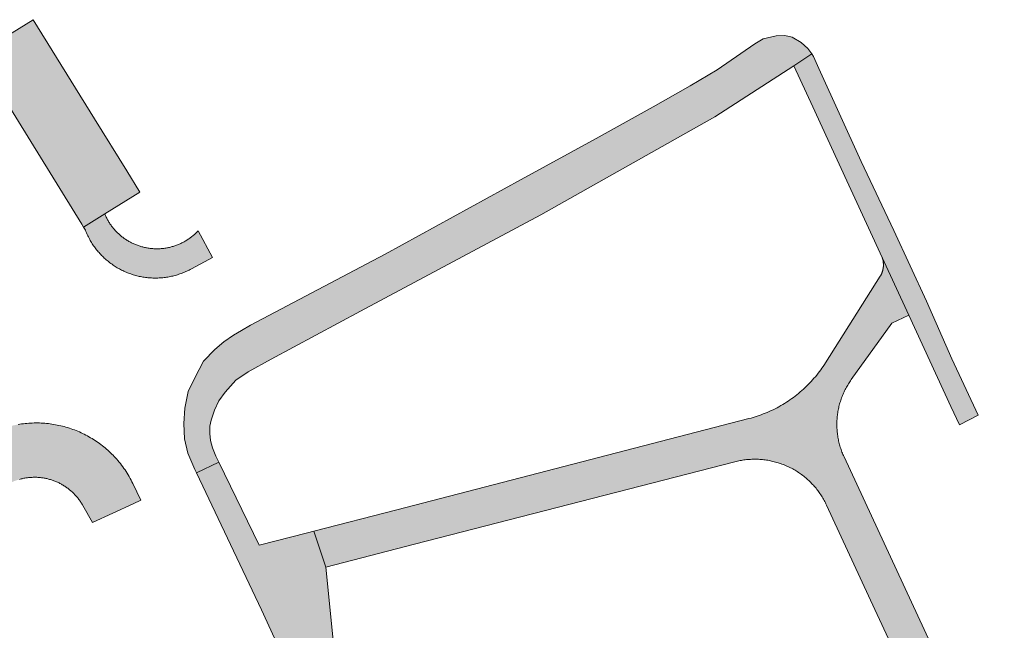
# Model space of a CAD drawing. Extents: x 97094 to 109644, y 463509 to 471969.
# Tile 253 of 256: x 104114 to 104190, y 468833 to 468881. Entities that reach past the tile are written whole.
import ezdxf

# ---------------------------------------------------------------- set-up
doc = ezdxf.new("R2010")
doc.units = 0
doc.layers.add('109 Onkruidbestrijding elementen', color=6, linetype='Continuous', lineweight=20, true_color=0xff00ff)

msp = doc.modelspace()

# ---------------------------------------------------------------- hatches: boundary and pattern name
at = {"layer": '109 Onkruidbestrijding elementen', "true_color": 0xff00ff}
for points in [[(104119.197, 468864.46), (104120.846, 468865.479), (104123.566, 468867.16), (104122.547, 468868.808), (104120.065, 468872.825), (104115.318, 468880.509), (104110.948, 468877.81), (104119.062, 468864.678), (104119.197, 468864.46)], [(104127.267, 468846.947), (104127.822, 468845.702), (104127.951, 468845.43), (104129.666, 468846.268), (104129.438, 468846.736), (104129.195, 468847.378), (104129.04, 468847.941), (104128.967, 468848.486), (104128.981, 468849.037), (104129.074, 468849.506), (104129.352, 468850.297), (104129.67, 468851.005), (104130.163, 468851.669), (104130.992, 468852.603), (104131.934, 468853.245), (104133.716, 468854.226), (104140.634, 468857.942), (104154.592, 468865.406), (104168.063, 468873), (104174.171, 468876.926), (104175.547, 468877.874), (104175.261, 468878.276), (104174.744, 468878.754), (104174.047, 468879.16), (104173.464, 468879.281), (104172.792, 468879.252), (104171.801, 468879.015), (104171.148, 468878.63), (104170.054, 468877.9), (104168.24, 468876.626), (104166.144, 468875.39), (104163.287, 468873.766), (104158.867, 468871.322), (104153.067, 468868.128), (104142.555, 468862.355), (104132.128, 468856.855), (104131.423, 468856.447), (104130.807, 468856.09), (104130.05, 468855.568), (104129.356, 468854.991), (104128.497, 468854.069), (104127.806, 468852.796), (104127.299, 468851.744), (104127.053, 468850.452), (104126.97, 468849.266), (104127.006, 468848.062), (104127.267, 468846.947)], [(104177.52, 468869.658), (104180.998, 468862.098), (104183.061, 468857.636), (104186.315, 468850.574), (104186.973, 468849.147), (104188.437, 468849.902), (104186.398, 468854.273), (104184.436, 468858.715), (104181.898, 468864.2), (104179.372, 468869.532), (104176.113, 468876.731), (104175.696, 468877.664), (104175.547, 468877.874), (104174.171, 468876.926), (104175.626, 468873.768), (104177.52, 468869.658)], [(104120.846, 468865.479), (104119.197, 468864.46), (104119.349, 468864.213), (104119.392, 468864.107), (104119.436, 468864.001), (104119.483, 468863.896), (104119.532, 468863.793), (104119.582, 468863.69), (104119.635, 468863.588), (104119.681, 468863.503), (104119.729, 468863.419), (104119.778, 468863.335), (104119.828, 468863.253), (104119.88, 468863.171), (104119.933, 468863.09), (104119.987, 468863.01), (104120.043, 468862.931), (104120.1, 468862.853), (104120.158, 468862.776), (104120.218, 468862.7), (104120.279, 468862.625), (104120.341, 468862.551), (104120.405, 468862.478), (104120.469, 468862.406), (104120.535, 468862.335), (104120.602, 468862.265), (104120.67, 468862.196), (104120.739, 468862.129), (104120.809, 468862.062), (104120.881, 468861.997), (104120.953, 468861.933), (104121.027, 468861.87), (104121.101, 468861.809), (104121.177, 468861.748), (104121.254, 468861.689), (104121.331, 468861.631), (104121.41, 468861.575), (104121.489, 468861.52), (104121.57, 468861.466), (104121.651, 468861.414), (104121.733, 468861.362), (104121.816, 468861.313), (104121.9, 468861.264), (104121.984, 468861.217), (104122.07, 468861.172), (104122.156, 468861.128), (104122.243, 468861.085), (104122.33, 468861.044), (104122.418, 468861.004), (104122.507, 468860.966), (104122.596, 468860.929), (104122.687, 468860.894), (104122.777, 468860.86), (104122.868, 468860.828), (104122.96, 468860.797), (104123.052, 468860.768), (104123.145, 468860.74), (104123.238, 468860.714), (104123.332, 468860.69), (104123.426, 468860.666), (104123.52, 468860.645), (104123.615, 468860.625), (104123.709, 468860.607), (104123.805, 468860.59), (104123.9, 468860.575), (104123.996, 468860.562), (104124.092, 468860.55), (104124.188, 468860.539), (104124.285, 468860.531), (104124.381, 468860.523), (104124.478, 468860.518), (104124.574, 468860.514), (104124.671, 468860.512), (104124.768, 468860.511), (104124.864, 468860.512), (104124.961, 468860.515), (104125.058, 468860.519), (104125.154, 468860.525), (104125.251, 468860.532), (104125.347, 468860.541), (104125.443, 468860.551), (104125.539, 468860.564), (104125.635, 468860.577), (104125.73, 468860.593), (104125.825, 468860.61), (104125.92, 468860.628), (104126.015, 468860.648), (104126.109, 468860.67), (104126.203, 468860.693), (104126.297, 468860.718), (104126.39, 468860.745), (104126.482, 468860.773), (104126.574, 468860.802), (104126.666, 468860.833), (104126.757, 468860.866), (104126.848, 468860.9), (104126.938, 468860.935), (104127.027, 468860.972), (104127.116, 468861.011), (104127.204, 468861.051), (104127.291, 468861.092), (104127.378, 468861.135), (104127.464, 468861.179), (104127.549, 468861.225), (104128.576, 468861.773), (104129.173, 468862.092), (104128.074, 468864.169), (104128.024, 468864.117), (104127.974, 468864.065), (104127.923, 468864.014), (104127.871, 468863.964), (104127.818, 468863.915), (104127.764, 468863.867), (104127.709, 468863.82), (104127.654, 468863.773), (104127.598, 468863.728), (104127.541, 468863.683), (104127.484, 468863.64), (104127.425, 468863.597), (104127.366, 468863.556), (104127.307, 468863.515), (104127.247, 468863.475), (104127.186, 468863.437), (104127.124, 468863.399), (104127.062, 468863.362), (104126.999, 468863.327), (104126.936, 468863.292), (104126.872, 468863.259), (104126.807, 468863.226), (104126.742, 468863.195), (104126.677, 468863.165), (104126.611, 468863.135), (104126.544, 468863.107), (104126.477, 468863.08), (104126.41, 468863.054), (104126.342, 468863.03), (104126.274, 468863.006), (104126.205, 468862.984), (104126.136, 468862.962), (104126.067, 468862.942), (104125.998, 468862.923), (104125.928, 468862.905), (104125.857, 468862.888), (104125.787, 468862.873), (104125.716, 468862.858), (104125.645, 468862.845), (104125.574, 468862.833), (104125.503, 468862.822), (104125.431, 468862.812), (104125.36, 468862.804), (104125.288, 468862.796), (104125.216, 468862.79), (104125.144, 468862.785), (104125.072, 468862.781), (104125, 468862.779), (104124.928, 468862.777), (104124.855, 468862.777), (104124.783, 468862.778), (104124.711, 468862.78), (104124.639, 468862.784), (104124.567, 468862.788), (104124.495, 468862.794), (104124.423, 468862.801), (104124.351, 468862.809), (104124.28, 468862.819), (104124.208, 468862.829), (104124.137, 468862.841), (104124.066, 468862.854), (104123.995, 468862.868), (104123.925, 468862.883), (104123.855, 468862.899), (104123.785, 468862.917), (104123.715, 468862.936), (104123.645, 468862.955), (104123.576, 468862.976), (104123.508, 468862.998), (104123.439, 468863.022), (104123.371, 468863.046), (104123.304, 468863.072), (104123.237, 468863.098), (104123.17, 468863.126), (104123.104, 468863.155), (104123.038, 468863.185), (104122.973, 468863.216), (104122.909, 468863.248), (104122.844, 468863.281), (104122.781, 468863.315), (104122.718, 468863.35), (104122.656, 468863.387), (104122.594, 468863.424), (104122.533, 468863.462), (104122.472, 468863.502), (104122.412, 468863.542), (104122.353, 468863.583), (104122.295, 468863.626), (104122.237, 468863.669), (104122.18, 468863.713), (104122.123, 468863.758), (104122.068, 468863.804), (104122.013, 468863.851), (104121.959, 468863.899), (104121.906, 468863.948), (104121.853, 468863.998), (104121.802, 468864.048), (104121.751, 468864.099), (104121.701, 468864.152), (104121.652, 468864.205), (104121.604, 468864.258), (104121.557, 468864.313), (104121.511, 468864.368), (104121.465, 468864.424), (104121.421, 468864.481), (104121.377, 468864.539), (104121.335, 468864.597), (104121.293, 468864.656), (104121.253, 468864.716), (104121.213, 468864.776), (104121.175, 468864.837), (104121.137, 468864.899), (104121.1, 468864.961), (104121.065, 468865.024), (104121.03, 468865.087), (104120.997, 468865.151), (104120.965, 468865.216), (104120.933, 468865.281), (104120.903, 468865.346), (104120.874, 468865.412), (104120.846, 468865.479)], [(104187.053, 468818.452), (104190.452, 468819.95), (104178.049, 468846.681), (104178.008, 468846.772), (104177.968, 468846.863), (104177.93, 468846.955), (104177.893, 468847.048), (104177.858, 468847.141), (104177.825, 468847.235), (104177.793, 468847.33), (104177.763, 468847.425), (104177.734, 468847.52), (104177.707, 468847.616), (104177.681, 468847.713), (104177.657, 468847.81), (104177.635, 468847.907), (104177.614, 468848.004), (104177.595, 468848.102), (104177.578, 468848.2), (104177.562, 468848.299), (104177.548, 468848.398), (104177.536, 468848.497), (104177.525, 468848.596), (104177.516, 468848.695), (104177.509, 468848.794), (104177.503, 468848.894), (104177.499, 468848.994), (104177.497, 468849.093), (104177.496, 468849.193), (104177.497, 468849.293), (104177.5, 468849.392), (104177.504, 468849.492), (104177.51, 468849.592), (104177.518, 468849.691), (104177.527, 468849.79), (104177.538, 468849.889), (104177.55, 468849.988), (104177.565, 468850.087), (104177.581, 468850.185), (104177.598, 468850.284), (104177.618, 468850.381), (104177.638, 468850.479), (104177.661, 468850.576), (104177.685, 468850.673), (104177.711, 468850.769), (104177.738, 468850.865), (104177.767, 468850.961), (104177.798, 468851.055), (104177.83, 468851.15), (104177.864, 468851.244), (104177.899, 468851.337), (104177.936, 468851.43), (104177.974, 468851.522), (104178.014, 468851.613), (104178.056, 468851.704), (104178.099, 468851.794), (104178.143, 468851.883), (104178.189, 468851.971), (104178.237, 468852.059), (104178.286, 468852.146), (104178.336, 468852.232), (104178.388, 468852.317), (104178.441, 468852.402), (104178.496, 468852.485), (104178.552, 468852.567), (104178.609, 468852.649), (104181.744, 468857.029), (104183.061, 468857.636), (104180.998, 468862.098), (104181.007, 468862.072), (104181.016, 468862.045), (104181.025, 468862.019), (104181.033, 468861.992), (104181.041, 468861.965), (104181.048, 468861.938), (104181.055, 468861.911), (104181.061, 468861.884), (104181.067, 468861.856), (104181.072, 468861.829), (104181.077, 468861.801), (104181.081, 468861.774), (104181.085, 468861.746), (104181.088, 468861.718), (104181.091, 468861.69), (104181.094, 468861.663), (104181.096, 468861.635), (104181.098, 468861.607), (104181.099, 468861.579), (104181.099, 468861.551), (104181.099, 468861.523), (104181.099, 468861.495), (104181.098, 468861.467), (104181.097, 468861.439), (104181.095, 468861.411), (104181.093, 468861.383), (104181.09, 468861.356), (104181.087, 468861.328), (104181.083, 468861.3), (104181.079, 468861.273), (104181.075, 468861.245), (104181.07, 468861.217), (104181.064, 468861.19), (104181.058, 468861.163), (104181.052, 468861.136), (104181.045, 468861.109), (104181.038, 468861.082), (104181.03, 468861.055), (104181.021, 468861.028), (104181.013, 468861.001), (104181.004, 468860.975), (104180.994, 468860.949), (104180.984, 468860.923), (104180.973, 468860.897), (104180.963, 468860.871), (104180.951, 468860.846), (104180.939, 468860.82), (104180.927, 468860.795), (104180.914, 468860.77), (104180.901, 468860.745), (104180.888, 468860.721), (104180.874, 468860.697), (104180.86, 468860.673), (104180.845, 468860.649), (104176.62, 468853.958), (104176.53, 468853.818), (104176.437, 468853.679), (104176.342, 468853.541), (104176.245, 468853.406), (104176.145, 468853.272), (104176.044, 468853.139), (104175.94, 468853.009), (104175.834, 468852.88), (104175.725, 468852.753), (104175.615, 468852.627), (104175.503, 468852.504), (104175.388, 468852.382), (104175.271, 468852.263), (104175.153, 468852.145), (104175.032, 468852.03), (104174.91, 468851.916), (104174.786, 468851.805), (104174.66, 468851.695), (104174.532, 468851.588), (104174.402, 468851.483), (104174.27, 468851.38), (104174.137, 468851.279), (104174.002, 468851.181), (104173.866, 468851.085), (104173.728, 468850.991), (104173.588, 468850.9), (104173.447, 468850.81), (104173.304, 468850.724), (104173.16, 468850.639), (104173.015, 468850.557), (104172.868, 468850.478), (104172.72, 468850.401), (104172.57, 468850.326), (104172.42, 468850.254), (104172.268, 468850.185), (104172.115, 468850.118), (104171.961, 468850.054), (104171.806, 468849.992), (104171.65, 468849.933), (104171.493, 468849.876), (104171.334, 468849.823), (104171.176, 468849.771), (104171.016, 468849.723), (104170.855, 468849.677), (104170.694, 468849.634), (104143.449, 468842.585), (104137.024, 468840.922), (104137.95, 468838.147), (104144.817, 468839.915), (104169.604, 468846.297), (104169.704, 468846.322), (104169.804, 468846.345), (104169.904, 468846.366), (104170.005, 468846.386), (104170.106, 468846.404), (104170.207, 468846.42), (104170.309, 468846.435), (104170.41, 468846.448), (104170.512, 468846.459), (104170.615, 468846.468), (104170.717, 468846.476), (104170.819, 468846.482), (104170.922, 468846.487), (104171.024, 468846.489), (104171.127, 468846.49), (104171.23, 468846.49), (104171.332, 468846.487), (104171.435, 468846.483), (104171.537, 468846.477), (104171.639, 468846.469), (104171.742, 468846.46), (104171.844, 468846.449), (104171.946, 468846.436), (104172.047, 468846.422), (104172.148, 468846.406), (104172.249, 468846.388), (104172.35, 468846.368), (104172.451, 468846.347), (104172.551, 468846.324), (104172.65, 468846.3), (104172.75, 468846.274), (104172.848, 468846.246), (104172.947, 468846.216), (104173.044, 468846.185), (104173.142, 468846.152), (104173.238, 468846.118), (104173.334, 468846.082), (104173.43, 468846.044), (104173.525, 468846.005), (104173.619, 468845.964), (104173.712, 468845.922), (104173.805, 468845.878), (104173.897, 468845.833), (104173.988, 468845.786), (104174.079, 468845.737), (104174.168, 468845.687), (104174.257, 468845.636), (104174.345, 468845.583), (104174.432, 468845.528), (104174.518, 468845.472), (104174.603, 468845.415), (104174.687, 468845.356), (104174.77, 468845.296), (104174.853, 468845.235), (104174.934, 468845.172), (104175.014, 468845.107), (104175.093, 468845.042), (104175.17, 468844.975), (104175.247, 468844.907), (104175.323, 468844.837), (104175.397, 468844.767), (104175.47, 468844.695), (104175.542, 468844.622), (104175.613, 468844.547), (104175.683, 468844.472), (104175.751, 468844.395), (104175.818, 468844.317), (104175.883, 468844.239), (104175.948, 468844.159), (104176.011, 468844.078), (104176.072, 468843.996), (104176.132, 468843.912), (104176.191, 468843.828), (104176.249, 468843.743), (104176.305, 468843.657), (104176.359, 468843.57), (104176.412, 468843.482), (104176.464, 468843.394), (104176.514, 468843.304), (104176.562, 468843.214), (104176.609, 468843.123), (104176.655, 468843.031), (104176.699, 468842.938), (104180.442, 468834.871), (104186.974, 468820.793), (104185.16, 468819.951), (104175.454, 468815.447), (104171.134, 468813.409), (104168.75, 468812.285), (104168.704, 468809.811), (104172.246, 468811.482), (104176.492, 468813.486), (104175.99, 468814.568), (104181.608, 468817.178), (104181.973, 468816.087), (104184.285, 468817.169), (104184.357, 468817.203), (104187.053, 468818.452)], [(104113.445, 468844.614), (104113.509, 468844.646), (104113.573, 468844.678), (104113.638, 468844.708), (104113.704, 468844.737), (104113.77, 468844.765), (104113.836, 468844.792), (104113.903, 468844.818), (104113.97, 468844.842), (104114.038, 468844.866), (104114.106, 468844.888), (104114.174, 468844.91), (104114.243, 468844.93), (104114.312, 468844.949), (104114.381, 468844.967), (104114.451, 468844.983), (104114.521, 468844.999), (104114.591, 468845.013), (104114.662, 468845.026), (104114.732, 468845.038), (104114.803, 468845.049), (104114.874, 468845.059), (104114.945, 468845.067), (104115.017, 468845.074), (104115.088, 468845.081), (104115.159, 468845.085), (104115.231, 468845.089), (104115.302, 468845.092), (104115.374, 468845.093), (104115.446, 468845.093), (104115.517, 468845.092), (104115.589, 468845.09), (104115.661, 468845.086), (104115.732, 468845.081), (104115.803, 468845.076), (104115.875, 468845.068), (104115.946, 468845.06), (104116.017, 468845.051), (104116.088, 468845.04), (104116.158, 468845.028), (104116.229, 468845.015), (104116.299, 468845.001), (104116.369, 468844.986), (104116.439, 468844.969), (104116.508, 468844.952), (104116.577, 468844.933), (104116.646, 468844.913), (104116.715, 468844.892), (104116.783, 468844.87), (104116.85, 468844.846), (104116.918, 468844.822), (104116.985, 468844.796), (104117.051, 468844.769), (104117.117, 468844.742), (104117.183, 468844.713), (104117.248, 468844.683), (104117.312, 468844.651), (104117.376, 468844.619), (104117.44, 468844.586), (104117.503, 468844.552), (104117.565, 468844.516), (104117.627, 468844.48), (104117.688, 468844.443), (104117.748, 468844.404), (104117.808, 468844.365), (104117.867, 468844.324), (104117.926, 468844.283), (104117.983, 468844.241), (104118.04, 468844.197), (104118.097, 468844.153), (104118.152, 468844.108), (104118.207, 468844.062), (104118.261, 468844.015), (104118.314, 468843.967), (104118.367, 468843.918), (104118.418, 468843.868), (104118.469, 468843.818), (104118.519, 468843.766), (104118.568, 468843.714), (104118.616, 468843.661), (104118.664, 468843.607), (104118.71, 468843.553), (104118.755, 468843.497), (104118.8, 468843.441), (104118.844, 468843.384), (104118.886, 468843.327), (104118.928, 468843.268), (104118.969, 468843.21), (104119.008, 468843.15), (104119.047, 468843.09), (104119.085, 468843.029), (104119.121, 468842.967), (104119.157, 468842.905), (104119.9, 468841.584), (104123.035, 468843.039), (104123.642, 468843.321), (104123.023, 468844.605), (104122.956, 468844.742), (104122.886, 468844.877), (104122.814, 468845.011), (104122.739, 468845.143), (104122.662, 468845.275), (104122.582, 468845.404), (104122.5, 468845.533), (104122.416, 468845.66), (104122.329, 468845.785), (104122.241, 468845.908), (104122.149, 468846.03), (104122.056, 468846.151), (104121.961, 468846.269), (104121.863, 468846.386), (104121.772, 468846.491), (104121.68, 468846.594), (104121.586, 468846.695), (104121.49, 468846.795), (104121.392, 468846.894), (104121.293, 468846.99), (104121.192, 468847.085), (104121.09, 468847.179), (104120.986, 468847.27), (104120.88, 468847.36), (104120.773, 468847.448), (104120.665, 468847.535), (104120.555, 468847.619), (104120.444, 468847.702), (104120.332, 468847.783), (104120.218, 468847.862), (104120.103, 468847.939), (104119.986, 468848.014), (104119.868, 468848.087), (104119.749, 468848.158), (104119.629, 468848.227), (104119.508, 468848.294), (104119.386, 468848.359), (104119.262, 468848.422), (104119.138, 468848.483), (104119.013, 468848.542), (104118.886, 468848.599), (104118.759, 468848.653), (104118.631, 468848.706), (104118.502, 468848.756), (104118.372, 468848.804), (104118.241, 468848.85), (104118.11, 468848.894), (104117.978, 468848.936), (104117.845, 468848.975), (104117.711, 468849.012), (104117.577, 468849.047), (104117.443, 468849.08), (104117.307, 468849.11), (104117.172, 468849.139), (104117.036, 468849.165), (104116.899, 468849.188), (104116.762, 468849.21), (104116.625, 468849.229), (104116.488, 468849.245), (104116.35, 468849.26), (104116.212, 468849.272), (104116.074, 468849.282), (104115.935, 468849.289), (104115.797, 468849.295), (104115.658, 468849.298), (104115.52, 468849.298), (104115.381, 468849.297), (104115.243, 468849.293), (104115.104, 468849.286), (104114.966, 468849.278), (104114.828, 468849.267), (104114.69, 468849.253), (104114.552, 468849.238), (104114.415, 468849.22), (104114.278, 468849.2), (104114.141, 468849.177), (104114.005, 468849.153), (104113.869, 468849.126), (104113.734, 468849.097), (104113.599, 468849.065), (104113.464, 468849.031), (104113.331, 468848.995), (104113.197, 468848.957), (104113.065, 468848.917), (104112.933, 468848.874), (104112.802, 468848.829), (104112.672, 468848.782), (104112.542, 468848.733), (104112.414, 468848.682), (104112.286, 468848.628), (104112.159, 468848.572), (104112.033, 468848.515), (104111.908, 468848.455), (104111.784, 468848.393), (104109.176, 468847.062), (104100.764, 468842.771), (104099.434, 468842.109), (104098.092, 468841.472), (104096.737, 468840.862), (104095.371, 468840.279), (104093.993, 468839.722), (104092.605, 468839.192), (104091.207, 468838.689), (104068.614, 468830.81), (104042.594, 468821.704), (104042.479, 468821.663), (104042.365, 468821.62), (104042.252, 468821.575), (104042.139, 468821.528), (104042.028, 468821.479), (104041.917, 468821.429), (104041.807, 468821.376), (104041.698, 468821.322), (104041.589, 468821.266), (104041.482, 468821.208), (104041.376, 468821.148), (104041.271, 468821.087), (104041.166, 468821.024), (104041.063, 468820.959), (104040.961, 468820.892), (104040.86, 468820.824), (104040.76, 468820.754), (104040.662, 468820.682), (104040.564, 468820.609), (104040.468, 468820.534), (104040.373, 468820.458), (104040.279, 468820.38), (104040.187, 468820.3), (104040.096, 468820.219), (104040.007, 468820.136), (104039.918, 468820.052), (104039.831, 468819.967), (104039.746, 468819.88), (104039.662, 468819.791), (104039.58, 468819.701), (104039.499, 468819.61), (104039.419, 468819.518), (104039.342, 468819.424), (104039.265, 468819.329), (104039.191, 468819.233), (104039.118, 468819.135), (104039.046, 468819.036), (104038.976, 468818.936), (104038.908, 468818.835), (104038.842, 468818.733), (104038.777, 468818.63), (104038.714, 468818.525), (104038.653, 468818.42), (104038.594, 468818.313), (104038.536, 468818.206), (104038.48, 468818.098), (104038.426, 468817.988), (104038.374, 468817.878), (104038.324, 468817.767), (104038.275, 468817.655), (104038.228, 468817.543), (104038.184, 468817.429), (104038.141, 468817.315), (104038.1, 468817.2), (104038.061, 468817.085), (104038.024, 468816.969), (104037.989, 468816.852), (104037.955, 468816.735), (104037.924, 468816.617), (104037.895, 468816.499), (104037.868, 468816.38), (104037.842, 468816.261), (104037.819, 468816.141), (104037.798, 468816.021), (104037.778, 468815.901), (104037.761, 468815.78), (104042.718, 468817.563), (104044.634, 468818.213), (104047.464, 468819.173), (104051.175, 468820.432), (104073.869, 468828.129), (104081.461, 468830.633), (104087.373, 468832.583), (104094.401, 468835.388), (104094.777, 468835.648), (104100.548, 468838.019), (104102.585, 468838.999), (104113.445, 468844.614)], [(104113.445, 468844.614), (104113.509, 468844.646), (104113.573, 468844.678), (104113.638, 468844.708), (104113.704, 468844.737), (104113.77, 468844.765), (104113.836, 468844.792), (104113.903, 468844.818), (104113.97, 468844.842), (104114.038, 468844.866), (104114.106, 468844.888), (104114.174, 468844.91), (104114.243, 468844.93), (104114.312, 468844.949), (104114.381, 468844.967), (104114.451, 468844.983), (104114.521, 468844.999), (104114.591, 468845.013), (104114.662, 468845.026), (104114.732, 468845.038), (104114.803, 468845.049), (104114.874, 468845.059), (104114.945, 468845.067), (104115.017, 468845.074), (104115.088, 468845.081), (104115.159, 468845.085), (104115.231, 468845.089), (104115.302, 468845.092), (104115.374, 468845.093), (104115.446, 468845.093), (104115.517, 468845.092), (104115.589, 468845.09), (104115.661, 468845.086), (104115.732, 468845.081), (104115.803, 468845.076), (104115.875, 468845.068), (104115.946, 468845.06), (104116.017, 468845.051), (104116.088, 468845.04), (104116.158, 468845.028), (104116.229, 468845.015), (104116.299, 468845.001), (104116.369, 468844.986), (104116.439, 468844.969), (104116.508, 468844.952), (104116.577, 468844.933), (104116.646, 468844.913), (104116.715, 468844.892), (104116.783, 468844.87), (104116.85, 468844.846), (104116.918, 468844.822), (104116.985, 468844.796), (104117.051, 468844.769), (104117.117, 468844.742), (104117.183, 468844.713), (104117.248, 468844.683), (104117.312, 468844.651), (104117.376, 468844.619), (104117.44, 468844.586), (104117.503, 468844.552), (104117.565, 468844.516), (104117.627, 468844.48), (104117.688, 468844.443), (104117.748, 468844.404), (104117.808, 468844.365), (104117.867, 468844.324), (104117.926, 468844.283), (104117.983, 468844.241), (104118.04, 468844.197), (104118.097, 468844.153), (104118.152, 468844.108), (104118.207, 468844.062), (104118.261, 468844.015), (104118.314, 468843.967), (104118.367, 468843.918), (104118.418, 468843.868), (104118.469, 468843.818), (104118.519, 468843.766), (104118.568, 468843.714), (104118.616, 468843.661), (104118.664, 468843.607), (104118.71, 468843.553), (104118.755, 468843.497), (104118.8, 468843.441), (104118.844, 468843.384), (104118.886, 468843.327), (104118.928, 468843.268), (104118.969, 468843.21), (104119.008, 468843.15), (104119.047, 468843.09), (104119.085, 468843.029), (104119.121, 468842.967), (104119.157, 468842.905), (104119.9, 468841.584), (104123.035, 468843.039), (104123.642, 468843.321), (104123.023, 468844.605), (104122.956, 468844.742), (104122.886, 468844.877), (104122.814, 468845.011), (104122.739, 468845.143), (104122.662, 468845.275), (104122.582, 468845.404), (104122.5, 468845.533), (104122.416, 468845.66), (104122.329, 468845.785), (104122.241, 468845.908), (104122.149, 468846.03), (104122.056, 468846.151), (104121.961, 468846.269), (104121.863, 468846.386), (104121.772, 468846.491), (104121.68, 468846.594), (104121.586, 468846.695), (104121.49, 468846.795), (104121.392, 468846.894), (104121.293, 468846.99), (104121.192, 468847.085), (104121.09, 468847.179), (104120.986, 468847.27), (104120.88, 468847.36), (104120.773, 468847.448), (104120.665, 468847.535), (104120.555, 468847.619), (104120.444, 468847.702), (104120.332, 468847.783), (104120.218, 468847.862), (104120.103, 468847.939), (104119.986, 468848.014), (104119.868, 468848.087), (104119.749, 468848.158), (104119.629, 468848.227), (104119.508, 468848.294), (104119.386, 468848.359), (104119.262, 468848.422), (104119.138, 468848.483), (104119.013, 468848.542), (104118.886, 468848.599), (104118.759, 468848.653), (104118.631, 468848.706), (104118.502, 468848.756), (104118.372, 468848.804), (104118.241, 468848.85), (104118.11, 468848.894), (104117.978, 468848.936), (104117.845, 468848.975), (104117.711, 468849.012), (104117.577, 468849.047), (104117.443, 468849.08), (104117.307, 468849.11), (104117.172, 468849.139), (104117.036, 468849.165), (104116.899, 468849.188), (104116.762, 468849.21), (104116.625, 468849.229), (104116.488, 468849.245), (104116.35, 468849.26), (104116.212, 468849.272), (104116.074, 468849.282), (104115.935, 468849.289), (104115.797, 468849.295), (104115.658, 468849.298), (104115.52, 468849.298), (104115.381, 468849.297), (104115.243, 468849.293), (104115.104, 468849.286), (104114.966, 468849.278), (104114.828, 468849.267), (104114.69, 468849.253), (104114.552, 468849.238), (104114.415, 468849.22), (104114.278, 468849.2), (104114.141, 468849.177), (104114.005, 468849.153), (104113.869, 468849.126), (104113.734, 468849.097), (104113.599, 468849.065), (104113.464, 468849.031), (104113.331, 468848.995), (104113.197, 468848.957), (104113.065, 468848.917), (104112.933, 468848.874), (104112.802, 468848.829), (104112.672, 468848.782), (104112.542, 468848.733), (104112.414, 468848.682), (104112.286, 468848.628), (104112.159, 468848.572), (104112.033, 468848.515), (104111.908, 468848.455), (104111.784, 468848.393), (104109.176, 468847.062), (104100.764, 468842.771), (104099.434, 468842.109), (104098.092, 468841.472), (104096.737, 468840.862), (104095.371, 468840.279), (104093.993, 468839.722), (104092.605, 468839.192), (104091.207, 468838.689), (104090.11, 468838.302), (104090.028, 468838.273), (104089.615, 468838.061), (104089.09, 468837.751), (104088.519, 468837.337), (104088.148, 468837.017), (104087.864, 468836.737), (104087.506, 468836.322), (104087.281, 468836.027), (104086.768, 468835.296), (104086.404, 468834.481), (104087.145, 468834.259), (104088.962, 468833.571), (104092.701, 468834.853), (104092.829, 468834.907), (104093.74, 468834.928), (104094.401, 468835.388), (104094.777, 468835.648), (104100.548, 468838.019), (104102.585, 468838.999), (104113.445, 468844.614)], [(104137.024, 468840.922), (104136.523, 468840.793), (104132.799, 468839.829), (104129.666, 468846.268), (104127.951, 468845.43), (104132.976, 468834.838), (104140.152, 468819.19), (104142.359, 468814.456), (104144.082, 468815.291), (104142.509, 468818.65), (104141.613, 468820.569), (104139.19, 468825.785), (104137.95, 468838.147), (104137.024, 468840.922)]]:
    msp.add_hatch(color=6, dxfattribs=at).paths.add_polyline_path(points)

# ---------------------------------------------------------------- linework, layer by layer
at = {"layer": '109 Onkruidbestrijding elementen', "color": 3, "true_color": 0x00ff00}
for points in [[(104119.197, 468864.46), (104120.846, 468865.479), (104123.566, 468867.16), (104122.547, 468868.808), (104120.065, 468872.825), (104115.318, 468880.509), (104110.948, 468877.81), (104119.062, 468864.678), (104119.197, 468864.46)], [(104127.267, 468846.947), (104127.822, 468845.702), (104127.951, 468845.43), (104129.666, 468846.268), (104129.438, 468846.736), (104129.195, 468847.378), (104129.04, 468847.941), (104128.967, 468848.486), (104128.981, 468849.037), (104129.074, 468849.506), (104129.352, 468850.297), (104129.67, 468851.005), (104130.163, 468851.669), (104130.992, 468852.603), (104131.934, 468853.245), (104133.716, 468854.226), (104140.634, 468857.942), (104154.592, 468865.406), (104168.063, 468873), (104174.171, 468876.926), (104175.547, 468877.874), (104175.261, 468878.276), (104174.744, 468878.754), (104174.047, 468879.16), (104173.464, 468879.281), (104172.792, 468879.252), (104171.801, 468879.015), (104171.148, 468878.63), (104170.054, 468877.9), (104168.24, 468876.626), (104166.144, 468875.39), (104163.287, 468873.766), (104158.867, 468871.322), (104153.067, 468868.128), (104142.555, 468862.355), (104132.128, 468856.855), (104131.423, 468856.447), (104130.807, 468856.09), (104130.05, 468855.568), (104129.356, 468854.991), (104128.497, 468854.069), (104127.806, 468852.796), (104127.299, 468851.744), (104127.053, 468850.452), (104126.97, 468849.266), (104127.006, 468848.062), (104127.267, 468846.947)], [(104177.52, 468869.658), (104180.998, 468862.098), (104183.061, 468857.636), (104186.315, 468850.574), (104186.973, 468849.147), (104188.437, 468849.902), (104186.398, 468854.273), (104184.436, 468858.715), (104181.898, 468864.2), (104179.372, 468869.532), (104176.113, 468876.731), (104175.696, 468877.664), (104175.547, 468877.874), (104174.171, 468876.926), (104175.626, 468873.768), (104177.52, 468869.658)], [(104120.846, 468865.479), (104119.197, 468864.46), (104119.349, 468864.213), (104119.392, 468864.107), (104119.436, 468864.001), (104119.483, 468863.896), (104119.532, 468863.793), (104119.582, 468863.69), (104119.635, 468863.588), (104119.681, 468863.503), (104119.729, 468863.419), (104119.778, 468863.335), (104119.828, 468863.253), (104119.88, 468863.171), (104119.933, 468863.09), (104119.987, 468863.01), (104120.043, 468862.931), (104120.1, 468862.853), (104120.158, 468862.776), (104120.218, 468862.7), (104120.279, 468862.625), (104120.341, 468862.551), (104120.405, 468862.478), (104120.469, 468862.406), (104120.535, 468862.335), (104120.602, 468862.265), (104120.67, 468862.196), (104120.739, 468862.129), (104120.809, 468862.062), (104120.881, 468861.997), (104120.953, 468861.933), (104121.027, 468861.87), (104121.101, 468861.809), (104121.177, 468861.748), (104121.254, 468861.689), (104121.331, 468861.631), (104121.41, 468861.575), (104121.489, 468861.52), (104121.57, 468861.466), (104121.651, 468861.414), (104121.733, 468861.362), (104121.816, 468861.313), (104121.9, 468861.264), (104121.984, 468861.217), (104122.07, 468861.172), (104122.156, 468861.128), (104122.243, 468861.085), (104122.33, 468861.044), (104122.418, 468861.004), (104122.507, 468860.966), (104122.596, 468860.929), (104122.687, 468860.894), (104122.777, 468860.86), (104122.868, 468860.828), (104122.96, 468860.797), (104123.052, 468860.768), (104123.145, 468860.74), (104123.238, 468860.714), (104123.332, 468860.69), (104123.426, 468860.666), (104123.52, 468860.645), (104123.615, 468860.625), (104123.709, 468860.607), (104123.805, 468860.59), (104123.9, 468860.575), (104123.996, 468860.562), (104124.092, 468860.55), (104124.188, 468860.539), (104124.285, 468860.531), (104124.381, 468860.523), (104124.478, 468860.518), (104124.574, 468860.514), (104124.671, 468860.512), (104124.768, 468860.511), (104124.864, 468860.512), (104124.961, 468860.515), (104125.058, 468860.519), (104125.154, 468860.525), (104125.251, 468860.532), (104125.347, 468860.541), (104125.443, 468860.551), (104125.539, 468860.564), (104125.635, 468860.577), (104125.73, 468860.593), (104125.825, 468860.61), (104125.92, 468860.628), (104126.015, 468860.648), (104126.109, 468860.67), (104126.203, 468860.693), (104126.297, 468860.718), (104126.39, 468860.745), (104126.482, 468860.773), (104126.574, 468860.802), (104126.666, 468860.833), (104126.757, 468860.866), (104126.848, 468860.9), (104126.938, 468860.935), (104127.027, 468860.972), (104127.116, 468861.011), (104127.204, 468861.051), (104127.291, 468861.092), (104127.378, 468861.135), (104127.464, 468861.179), (104127.549, 468861.225), (104128.576, 468861.773), (104129.173, 468862.092), (104128.074, 468864.169), (104128.024, 468864.117), (104127.974, 468864.065), (104127.923, 468864.014), (104127.871, 468863.964), (104127.818, 468863.915), (104127.764, 468863.867), (104127.709, 468863.82), (104127.654, 468863.773), (104127.598, 468863.728), (104127.541, 468863.683), (104127.484, 468863.64), (104127.425, 468863.597), (104127.366, 468863.556), (104127.307, 468863.515), (104127.247, 468863.475), (104127.186, 468863.437), (104127.124, 468863.399), (104127.062, 468863.362), (104126.999, 468863.327), (104126.936, 468863.292), (104126.872, 468863.259), (104126.807, 468863.226), (104126.742, 468863.195), (104126.677, 468863.165), (104126.611, 468863.135), (104126.544, 468863.107), (104126.477, 468863.08), (104126.41, 468863.054), (104126.342, 468863.03), (104126.274, 468863.006), (104126.205, 468862.984), (104126.136, 468862.962), (104126.067, 468862.942), (104125.998, 468862.923), (104125.928, 468862.905), (104125.857, 468862.888), (104125.787, 468862.873), (104125.716, 468862.858), (104125.645, 468862.845), (104125.574, 468862.833), (104125.503, 468862.822), (104125.431, 468862.812), (104125.36, 468862.804), (104125.288, 468862.796), (104125.216, 468862.79), (104125.144, 468862.785), (104125.072, 468862.781), (104125, 468862.779), (104124.928, 468862.777), (104124.855, 468862.777), (104124.783, 468862.778), (104124.711, 468862.78), (104124.639, 468862.784), (104124.567, 468862.788), (104124.495, 468862.794), (104124.423, 468862.801), (104124.351, 468862.809), (104124.28, 468862.819), (104124.208, 468862.829), (104124.137, 468862.841), (104124.066, 468862.854), (104123.995, 468862.868), (104123.925, 468862.883), (104123.855, 468862.899), (104123.785, 468862.917), (104123.715, 468862.936), (104123.645, 468862.955), (104123.576, 468862.976), (104123.508, 468862.998), (104123.439, 468863.022), (104123.371, 468863.046), (104123.304, 468863.072), (104123.237, 468863.098), (104123.17, 468863.126), (104123.104, 468863.155), (104123.038, 468863.185), (104122.973, 468863.216), (104122.909, 468863.248), (104122.844, 468863.281), (104122.781, 468863.315), (104122.718, 468863.35), (104122.656, 468863.387), (104122.594, 468863.424), (104122.533, 468863.462), (104122.472, 468863.502), (104122.412, 468863.542), (104122.353, 468863.583), (104122.295, 468863.626), (104122.237, 468863.669), (104122.18, 468863.713), (104122.123, 468863.758), (104122.068, 468863.804), (104122.013, 468863.851), (104121.959, 468863.899), (104121.906, 468863.948), (104121.853, 468863.998), (104121.802, 468864.048), (104121.751, 468864.099), (104121.701, 468864.152), (104121.652, 468864.205), (104121.604, 468864.258), (104121.557, 468864.313), (104121.511, 468864.368), (104121.465, 468864.424), (104121.421, 468864.481), (104121.377, 468864.539), (104121.335, 468864.597), (104121.293, 468864.656), (104121.253, 468864.716), (104121.213, 468864.776), (104121.175, 468864.837), (104121.137, 468864.899), (104121.1, 468864.961), (104121.065, 468865.024), (104121.03, 468865.087), (104120.997, 468865.151), (104120.965, 468865.216), (104120.933, 468865.281), (104120.903, 468865.346), (104120.874, 468865.412), (104120.846, 468865.479)], [(104137.024, 468840.922), (104136.523, 468840.793), (104132.799, 468839.829), (104129.666, 468846.268), (104127.951, 468845.43), (104132.976, 468834.838), (104140.152, 468819.19), (104142.359, 468814.456), (104144.082, 468815.291), (104142.509, 468818.65), (104141.613, 468820.569), (104139.19, 468825.785), (104137.95, 468838.147), (104137.024, 468840.922)]]:
    msp.add_lwpolyline(points, close=True, dxfattribs=at)
for points in [[(104190.452, 468819.95), (104178.049, 468846.681), (104178.008, 468846.772), (104177.968, 468846.863), (104177.93, 468846.955), (104177.893, 468847.048), (104177.858, 468847.141), (104177.825, 468847.235), (104177.793, 468847.33), (104177.763, 468847.425), (104177.734, 468847.52), (104177.707, 468847.616), (104177.681, 468847.713), (104177.657, 468847.81), (104177.635, 468847.907), (104177.614, 468848.004), (104177.595, 468848.102), (104177.578, 468848.2), (104177.562, 468848.299), (104177.548, 468848.398), (104177.536, 468848.497), (104177.525, 468848.596), (104177.516, 468848.695), (104177.509, 468848.794), (104177.503, 468848.894), (104177.499, 468848.994), (104177.497, 468849.093), (104177.496, 468849.193), (104177.497, 468849.293), (104177.5, 468849.392), (104177.504, 468849.492), (104177.51, 468849.592), (104177.518, 468849.691), (104177.527, 468849.79), (104177.538, 468849.889), (104177.55, 468849.988), (104177.565, 468850.087), (104177.581, 468850.185), (104177.598, 468850.284), (104177.618, 468850.381), (104177.638, 468850.479), (104177.661, 468850.576), (104177.685, 468850.673), (104177.711, 468850.769), (104177.738, 468850.865), (104177.767, 468850.961), (104177.798, 468851.055), (104177.83, 468851.15), (104177.864, 468851.244), (104177.899, 468851.337), (104177.936, 468851.43), (104177.974, 468851.522), (104178.014, 468851.613), (104178.056, 468851.704), (104178.099, 468851.794), (104178.143, 468851.883), (104178.189, 468851.971), (104178.237, 468852.059), (104178.286, 468852.146), (104178.336, 468852.232), (104178.388, 468852.317), (104178.441, 468852.402), (104178.496, 468852.485), (104178.552, 468852.567), (104178.609, 468852.649), (104181.744, 468857.029), (104183.061, 468857.636), (104180.998, 468862.098), (104181.007, 468862.072), (104181.016, 468862.045), (104181.025, 468862.019), (104181.033, 468861.992), (104181.041, 468861.965), (104181.048, 468861.938), (104181.055, 468861.911), (104181.061, 468861.884), (104181.067, 468861.856), (104181.072, 468861.829), (104181.077, 468861.801), (104181.081, 468861.774), (104181.085, 468861.746), (104181.088, 468861.718), (104181.091, 468861.69), (104181.094, 468861.663), (104181.096, 468861.635), (104181.098, 468861.607), (104181.099, 468861.579), (104181.099, 468861.551), (104181.099, 468861.523), (104181.099, 468861.495), (104181.098, 468861.467), (104181.097, 468861.439), (104181.095, 468861.411), (104181.093, 468861.383), (104181.09, 468861.356), (104181.087, 468861.328), (104181.083, 468861.3), (104181.079, 468861.273), (104181.075, 468861.245), (104181.07, 468861.217), (104181.064, 468861.19), (104181.058, 468861.163), (104181.052, 468861.136), (104181.045, 468861.109), (104181.038, 468861.082), (104181.03, 468861.055), (104181.021, 468861.028), (104181.013, 468861.001), (104181.004, 468860.975), (104180.994, 468860.949), (104180.984, 468860.923), (104180.973, 468860.897), (104180.963, 468860.871), (104180.951, 468860.846), (104180.939, 468860.82), (104180.927, 468860.795), (104180.914, 468860.77), (104180.901, 468860.745), (104180.888, 468860.721), (104180.874, 468860.697), (104180.86, 468860.673), (104180.845, 468860.649), (104176.62, 468853.958), (104176.53, 468853.818), (104176.437, 468853.679), (104176.342, 468853.541), (104176.245, 468853.406), (104176.145, 468853.272), (104176.044, 468853.139), (104175.94, 468853.009), (104175.834, 468852.88), (104175.725, 468852.753), (104175.615, 468852.627), (104175.503, 468852.504), (104175.388, 468852.382), (104175.271, 468852.263), (104175.153, 468852.145), (104175.032, 468852.03), (104174.91, 468851.916), (104174.786, 468851.805), (104174.66, 468851.695), (104174.532, 468851.588), (104174.402, 468851.483), (104174.27, 468851.38), (104174.137, 468851.279), (104174.002, 468851.181), (104173.866, 468851.085), (104173.728, 468850.991), (104173.588, 468850.9), (104173.447, 468850.81), (104173.304, 468850.724), (104173.16, 468850.639), (104173.015, 468850.557), (104172.868, 468850.478), (104172.72, 468850.401), (104172.57, 468850.326), (104172.42, 468850.254), (104172.268, 468850.185), (104172.115, 468850.118), (104171.961, 468850.054), (104171.806, 468849.992), (104171.65, 468849.933), (104171.493, 468849.876), (104171.334, 468849.823), (104171.176, 468849.771), (104171.016, 468849.723), (104170.855, 468849.677), (104170.694, 468849.634), (104143.449, 468842.585), (104137.024, 468840.922), (104137.95, 468838.147), (104144.817, 468839.915), (104169.604, 468846.297), (104169.704, 468846.322), (104169.804, 468846.345), (104169.904, 468846.366), (104170.005, 468846.386), (104170.106, 468846.404), (104170.207, 468846.42), (104170.309, 468846.435), (104170.41, 468846.448), (104170.512, 468846.459), (104170.615, 468846.468), (104170.717, 468846.476), (104170.819, 468846.482), (104170.922, 468846.487), (104171.024, 468846.489), (104171.127, 468846.49), (104171.23, 468846.49), (104171.332, 468846.487), (104171.435, 468846.483), (104171.537, 468846.477), (104171.639, 468846.469), (104171.742, 468846.46), (104171.844, 468846.449), (104171.946, 468846.436), (104172.047, 468846.422), (104172.148, 468846.406), (104172.249, 468846.388), (104172.35, 468846.368), (104172.451, 468846.347), (104172.551, 468846.324), (104172.65, 468846.3), (104172.75, 468846.274), (104172.848, 468846.246), (104172.947, 468846.216), (104173.044, 468846.185), (104173.142, 468846.152), (104173.238, 468846.118), (104173.334, 468846.082), (104173.43, 468846.044), (104173.525, 468846.005), (104173.619, 468845.964), (104173.712, 468845.922), (104173.805, 468845.878), (104173.897, 468845.833), (104173.988, 468845.786), (104174.079, 468845.737), (104174.168, 468845.687), (104174.257, 468845.636), (104174.345, 468845.583), (104174.432, 468845.528), (104174.518, 468845.472), (104174.603, 468845.415), (104174.687, 468845.356), (104174.77, 468845.296), (104174.853, 468845.235), (104174.934, 468845.172), (104175.014, 468845.107), (104175.093, 468845.042), (104175.17, 468844.975), (104175.247, 468844.907), (104175.323, 468844.837), (104175.397, 468844.767), (104175.47, 468844.695), (104175.542, 468844.622), (104175.613, 468844.547), (104175.683, 468844.472), (104175.751, 468844.395), (104175.818, 468844.317), (104175.883, 468844.239), (104175.948, 468844.159), (104176.011, 468844.078), (104176.072, 468843.996), (104176.132, 468843.912), (104176.191, 468843.828), (104176.249, 468843.743), (104176.305, 468843.657), (104176.359, 468843.57), (104176.412, 468843.482), (104176.464, 468843.394), (104176.514, 468843.304), (104176.562, 468843.214), (104176.609, 468843.123), (104176.655, 468843.031), (104176.699, 468842.938), (104180.442, 468834.871), (104186.974, 468820.793)], [(104114.243, 468844.93), (104114.312, 468844.949), (104114.381, 468844.967), (104114.451, 468844.983), (104114.521, 468844.999), (104114.591, 468845.013), (104114.662, 468845.026), (104114.732, 468845.038), (104114.803, 468845.049), (104114.874, 468845.059), (104114.945, 468845.067), (104115.017, 468845.074), (104115.088, 468845.081), (104115.159, 468845.085), (104115.231, 468845.089), (104115.302, 468845.092), (104115.374, 468845.093), (104115.446, 468845.093), (104115.517, 468845.092), (104115.589, 468845.09), (104115.661, 468845.086), (104115.732, 468845.081), (104115.803, 468845.076), (104115.875, 468845.068), (104115.946, 468845.06), (104116.017, 468845.051), (104116.088, 468845.04), (104116.158, 468845.028), (104116.229, 468845.015), (104116.299, 468845.001), (104116.369, 468844.986), (104116.439, 468844.969), (104116.508, 468844.952), (104116.577, 468844.933), (104116.646, 468844.913), (104116.715, 468844.892), (104116.783, 468844.87), (104116.85, 468844.846), (104116.918, 468844.822), (104116.985, 468844.796), (104117.051, 468844.769), (104117.117, 468844.742), (104117.183, 468844.713), (104117.248, 468844.683), (104117.312, 468844.651), (104117.376, 468844.619), (104117.44, 468844.586), (104117.503, 468844.552), (104117.565, 468844.516), (104117.627, 468844.48), (104117.688, 468844.443), (104117.748, 468844.404), (104117.808, 468844.365), (104117.867, 468844.324), (104117.926, 468844.283), (104117.983, 468844.241), (104118.04, 468844.197), (104118.097, 468844.153), (104118.152, 468844.108), (104118.207, 468844.062), (104118.261, 468844.015), (104118.314, 468843.967), (104118.367, 468843.918), (104118.418, 468843.868), (104118.469, 468843.818), (104118.519, 468843.766), (104118.568, 468843.714), (104118.616, 468843.661), (104118.664, 468843.607), (104118.71, 468843.553), (104118.755, 468843.497), (104118.8, 468843.441), (104118.844, 468843.384), (104118.886, 468843.327), (104118.928, 468843.268), (104118.969, 468843.21), (104119.008, 468843.15), (104119.047, 468843.09), (104119.085, 468843.029), (104119.121, 468842.967), (104119.157, 468842.905), (104119.9, 468841.584), (104123.035, 468843.039), (104123.642, 468843.321), (104123.023, 468844.605), (104122.956, 468844.742), (104122.886, 468844.877), (104122.814, 468845.011), (104122.739, 468845.143), (104122.662, 468845.275), (104122.582, 468845.404), (104122.5, 468845.533), (104122.416, 468845.66), (104122.329, 468845.785), (104122.241, 468845.908), (104122.149, 468846.03), (104122.056, 468846.151), (104121.961, 468846.269), (104121.863, 468846.386), (104121.772, 468846.491), (104121.68, 468846.594), (104121.586, 468846.695), (104121.49, 468846.795), (104121.392, 468846.894), (104121.293, 468846.99), (104121.192, 468847.085), (104121.09, 468847.179), (104120.986, 468847.27), (104120.88, 468847.36), (104120.773, 468847.448), (104120.665, 468847.535), (104120.555, 468847.619), (104120.444, 468847.702), (104120.332, 468847.783), (104120.218, 468847.862), (104120.103, 468847.939), (104119.986, 468848.014), (104119.868, 468848.087), (104119.749, 468848.158), (104119.629, 468848.227), (104119.508, 468848.294), (104119.386, 468848.359), (104119.262, 468848.422), (104119.138, 468848.483), (104119.013, 468848.542), (104118.886, 468848.599), (104118.759, 468848.653), (104118.631, 468848.706), (104118.502, 468848.756), (104118.372, 468848.804), (104118.241, 468848.85), (104118.11, 468848.894), (104117.978, 468848.936), (104117.845, 468848.975), (104117.711, 468849.012), (104117.577, 468849.047), (104117.443, 468849.08), (104117.307, 468849.11), (104117.172, 468849.139), (104117.036, 468849.165), (104116.899, 468849.188), (104116.762, 468849.21), (104116.625, 468849.229), (104116.488, 468849.245), (104116.35, 468849.26), (104116.212, 468849.272), (104116.074, 468849.282), (104115.935, 468849.289), (104115.797, 468849.295), (104115.658, 468849.298), (104115.52, 468849.298), (104115.381, 468849.297), (104115.243, 468849.293), (104115.104, 468849.286), (104114.966, 468849.278), (104114.828, 468849.267), (104114.69, 468849.253), (104114.552, 468849.238), (104114.415, 468849.22), (104114.278, 468849.2), (104114.141, 468849.177)], [(104114.243, 468844.93), (104114.312, 468844.949), (104114.381, 468844.967), (104114.451, 468844.983), (104114.521, 468844.999), (104114.591, 468845.013), (104114.662, 468845.026), (104114.732, 468845.038), (104114.803, 468845.049), (104114.874, 468845.059), (104114.945, 468845.067), (104115.017, 468845.074), (104115.088, 468845.081), (104115.159, 468845.085), (104115.231, 468845.089), (104115.302, 468845.092), (104115.374, 468845.093), (104115.446, 468845.093), (104115.517, 468845.092), (104115.589, 468845.09), (104115.661, 468845.086), (104115.732, 468845.081), (104115.803, 468845.076), (104115.875, 468845.068), (104115.946, 468845.06), (104116.017, 468845.051), (104116.088, 468845.04), (104116.158, 468845.028), (104116.229, 468845.015), (104116.299, 468845.001), (104116.369, 468844.986), (104116.439, 468844.969), (104116.508, 468844.952), (104116.577, 468844.933), (104116.646, 468844.913), (104116.715, 468844.892), (104116.783, 468844.87), (104116.85, 468844.846), (104116.918, 468844.822), (104116.985, 468844.796), (104117.051, 468844.769), (104117.117, 468844.742), (104117.183, 468844.713), (104117.248, 468844.683), (104117.312, 468844.651), (104117.376, 468844.619), (104117.44, 468844.586), (104117.503, 468844.552), (104117.565, 468844.516), (104117.627, 468844.48), (104117.688, 468844.443), (104117.748, 468844.404), (104117.808, 468844.365), (104117.867, 468844.324), (104117.926, 468844.283), (104117.983, 468844.241), (104118.04, 468844.197), (104118.097, 468844.153), (104118.152, 468844.108), (104118.207, 468844.062), (104118.261, 468844.015), (104118.314, 468843.967), (104118.367, 468843.918), (104118.418, 468843.868), (104118.469, 468843.818), (104118.519, 468843.766), (104118.568, 468843.714), (104118.616, 468843.661), (104118.664, 468843.607), (104118.71, 468843.553), (104118.755, 468843.497), (104118.8, 468843.441), (104118.844, 468843.384), (104118.886, 468843.327), (104118.928, 468843.268), (104118.969, 468843.21), (104119.008, 468843.15), (104119.047, 468843.09), (104119.085, 468843.029), (104119.121, 468842.967), (104119.157, 468842.905), (104119.9, 468841.584), (104123.035, 468843.039), (104123.642, 468843.321), (104123.023, 468844.605), (104122.956, 468844.742), (104122.886, 468844.877), (104122.814, 468845.011), (104122.739, 468845.143), (104122.662, 468845.275), (104122.582, 468845.404), (104122.5, 468845.533), (104122.416, 468845.66), (104122.329, 468845.785), (104122.241, 468845.908), (104122.149, 468846.03), (104122.056, 468846.151), (104121.961, 468846.269), (104121.863, 468846.386), (104121.772, 468846.491), (104121.68, 468846.594), (104121.586, 468846.695), (104121.49, 468846.795), (104121.392, 468846.894), (104121.293, 468846.99), (104121.192, 468847.085), (104121.09, 468847.179), (104120.986, 468847.27), (104120.88, 468847.36), (104120.773, 468847.448), (104120.665, 468847.535), (104120.555, 468847.619), (104120.444, 468847.702), (104120.332, 468847.783), (104120.218, 468847.862), (104120.103, 468847.939), (104119.986, 468848.014), (104119.868, 468848.087), (104119.749, 468848.158), (104119.629, 468848.227), (104119.508, 468848.294), (104119.386, 468848.359), (104119.262, 468848.422), (104119.138, 468848.483), (104119.013, 468848.542), (104118.886, 468848.599), (104118.759, 468848.653), (104118.631, 468848.706), (104118.502, 468848.756), (104118.372, 468848.804), (104118.241, 468848.85), (104118.11, 468848.894), (104117.978, 468848.936), (104117.845, 468848.975), (104117.711, 468849.012), (104117.577, 468849.047), (104117.443, 468849.08), (104117.307, 468849.11), (104117.172, 468849.139), (104117.036, 468849.165), (104116.899, 468849.188), (104116.762, 468849.21), (104116.625, 468849.229), (104116.488, 468849.245), (104116.35, 468849.26), (104116.212, 468849.272), (104116.074, 468849.282), (104115.935, 468849.289), (104115.797, 468849.295), (104115.658, 468849.298), (104115.52, 468849.298), (104115.381, 468849.297), (104115.243, 468849.293), (104115.104, 468849.286), (104114.966, 468849.278), (104114.828, 468849.267), (104114.69, 468849.253), (104114.552, 468849.238), (104114.415, 468849.22), (104114.278, 468849.2), (104114.141, 468849.177)]]:
    msp.add_lwpolyline(points, dxfattribs=at)

doc.saveas('drawing.dxf')
